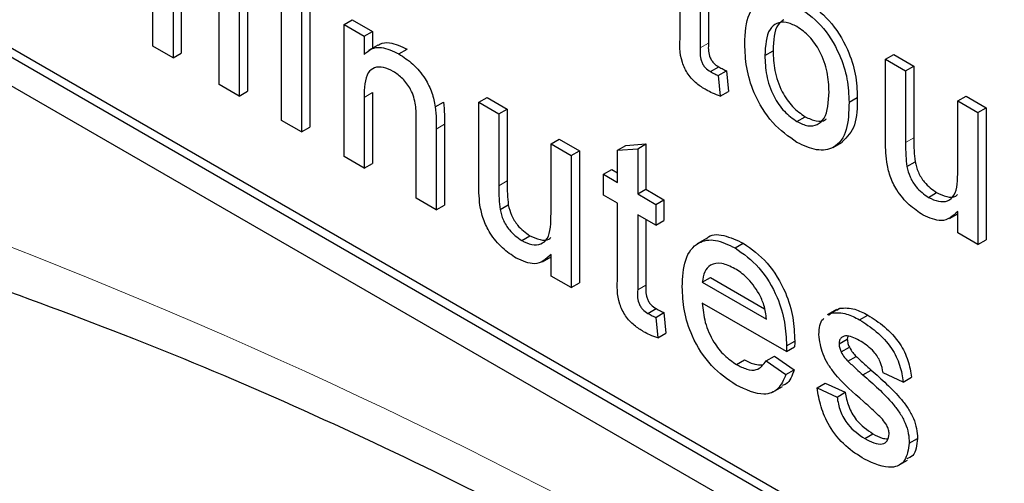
# Paper-space layout 'Blatt4' of a CAD drawing. Header units: millimetres. Extents: x 5 to 418, y 2 to 292.
# Tile 16 of 88: x 145.551 to 147.242, y 151.765 to 152.562. Entities that reach past the tile are written whole.
import ezdxf

# ---------------------------------------------------------------- set-up
doc = ezdxf.new("R2010")
doc.units = ezdxf.units.MM

psp = doc.layouts.new('Blatt4')

# ---------------------------------------------------------------- linework, layer by layer
at = {"color": 7, "linetype": 'Continuous', "lineweight": 25}
for p, q in [((143.2317, 153.7787), (150.3028, 149.6967)), ((145.0419, 152.7827), (150.3028, 149.7456)), ((145.056, 152.7908), (150.3169, 149.7538)), ((145.7802, 152.516), (145.7802, 152.6607)), ((146.6857, 152.5343), (146.6857, 152.6616)), ((146.7202, 152.6417), (146.7202, 152.513)), ((145.8146, 152.6255), (145.8146, 152.4961)), ((145.8288, 152.6336), (145.8288, 152.5043)), ((146.7343, 152.6335), (146.7343, 152.5212)), ((146.0009, 152.3886), (146.0009, 152.6153)), ((145.8939, 152.4504), (145.8939, 152.5906)), ((145.9424, 152.5936), (145.9424, 152.4387)), ((146.0353, 152.5955), (146.0353, 152.3687)), ((146.0495, 152.6036), (146.0495, 152.3769)), ((145.9283, 152.5854), (145.9283, 152.4305)), ((146.1084, 152.5533), (146.1225, 152.5615)), ((146.1225, 152.5615), (146.157, 152.5416)), ((146.1084, 152.3265), (146.1084, 152.5533)), ((146.1084, 152.5533), (146.1428, 152.5334)), ((146.1428, 152.5334), (146.157, 152.5416)), ((146.157, 152.5416), (146.157, 152.5123)), ((146.1428, 152.5334), (146.1428, 152.5018)), ((145.8146, 152.4961), (145.7802, 152.516)), ((146.1664, 152.5178), (146.1505, 152.5086)), ((146.2026, 152.5029), (146.2168, 152.511)), ((146.8311, 152.5002), (146.8453, 152.5083)), ((145.8146, 152.4961), (145.8288, 152.5043)), ((147.0385, 152.4937), (147.0526, 152.5019)), ((147.0385, 152.3539), (147.0385, 152.4937)), ((147.0385, 152.4937), (147.0729, 152.4738)), ((147.0526, 152.5019), (147.0871, 152.482)), ((146.7377, 152.4724), (146.7518, 152.4806)), ((146.7512, 152.4656), (146.7653, 152.4738)), ((146.7653, 152.4738), (146.7688, 152.4384)), ((147.0729, 152.4738), (147.0871, 152.482)), ((147.0729, 152.4738), (147.0729, 152.3505)), ((147.0871, 152.482), (147.0871, 152.3587)), ((146.7512, 152.4656), (146.7546, 152.4303)), ((145.9283, 152.4305), (145.8939, 152.4504)), ((145.9283, 152.4305), (145.9424, 152.4387)), ((146.7546, 152.4303), (146.7688, 152.4384)), ((146.1428, 152.4282), (146.1428, 152.3067)), ((146.157, 152.4364), (146.157, 152.3148)), ((146.3399, 152.4197), (146.354, 152.4278)), ((146.354, 152.4278), (146.3885, 152.4079)), ((146.9758, 152.4197), (146.9899, 152.4279)), ((147.1625, 152.4221), (147.1767, 152.4303)), ((147.1625, 152.4221), (147.197, 152.4022)), ((147.1625, 152.303), (147.1625, 152.4221)), ((147.1767, 152.4303), (147.2111, 152.4104)), ((146.2651, 152.412), (146.2792, 152.4202)), ((146.3399, 152.2799), (146.3399, 152.4197)), ((146.3399, 152.4197), (146.3743, 152.3998)), ((146.3743, 152.3998), (146.3885, 152.4079)), ((146.3885, 152.4079), (146.3885, 152.2846)), ((147.197, 152.4022), (147.2111, 152.4104)), ((147.2111, 152.4104), (147.2111, 152.1836)), ((146.0353, 152.3687), (146.0009, 152.3886)), ((146.2324, 152.255), (146.2324, 152.3903)), ((146.3743, 152.3998), (146.3743, 152.2764)), ((146.8863, 152.3866), (146.9005, 152.3948)), ((147.197, 152.4022), (147.197, 152.1755)), ((146.0353, 152.3687), (146.0495, 152.3769)), ((146.2668, 152.3738), (146.2668, 152.2351)), ((146.281, 152.382), (146.281, 152.2432)), ((146.4639, 152.3481), (146.478, 152.3562)), ((146.478, 152.3562), (146.5125, 152.3363)), ((146.4639, 152.229), (146.4639, 152.3481)), ((146.4639, 152.3481), (146.4983, 152.3282)), ((146.5783, 152.3372), (146.5924, 152.3454)), ((146.5783, 152.3372), (146.6127, 152.34)), ((146.5783, 152.282), (146.5783, 152.3372)), ((146.5924, 152.3454), (146.6269, 152.3481)), ((146.6127, 152.34), (146.6269, 152.3481)), ((146.6127, 152.34), (146.6127, 152.2622)), ((146.6269, 152.3481), (146.6269, 152.2703)), ((146.9485, 152.3421), (146.9644, 152.3513)), ((146.1428, 152.3067), (146.1084, 152.3265)), ((146.4983, 152.3282), (146.5125, 152.3363)), ((146.4983, 152.3282), (146.4983, 152.1014)), ((146.5125, 152.3363), (146.5125, 152.1096)), ((146.1428, 152.3067), (146.157, 152.3148)), ((146.5541, 152.296), (146.5683, 152.3041)), ((146.5683, 152.3041), (146.5783, 152.2984)), ((147.0749, 152.3096), (147.0891, 152.3177)), ((146.5541, 152.2602), (146.5541, 152.296)), ((146.5541, 152.296), (146.5783, 152.282)), ((146.6127, 152.2622), (146.6269, 152.2703)), ((146.6269, 152.2703), (146.6579, 152.2524)), ((146.2668, 152.2351), (146.2324, 152.255)), ((146.5783, 152.2462), (146.5541, 152.2602)), ((146.6127, 152.2622), (146.6437, 152.2443)), ((146.6437, 152.2443), (146.6579, 152.2524)), ((146.6579, 152.2524), (146.6579, 152.2166)), ((147.1121, 152.2563), (147.1262, 152.2645)), ((146.2668, 152.2351), (146.281, 152.2432)), ((146.3763, 152.2355), (146.3905, 152.2437)), ((146.5783, 152.119), (146.5783, 152.2462)), ((146.6437, 152.2443), (146.6437, 152.2084)), ((146.6437, 152.2084), (146.6127, 152.2263)), ((146.6127, 152.2263), (146.6127, 152.0977)), ((146.6269, 152.2182), (146.6269, 152.1058)), ((147.1482, 152.22), (147.1625, 152.2282)), ((147.1625, 152.1954), (147.1625, 152.2324)), ((146.6437, 152.2084), (146.6579, 152.2166)), ((146.4135, 152.1823), (146.4276, 152.1904)), ((146.7307, 152.1855), (146.7147, 152.1763)), ((147.197, 152.1755), (147.1625, 152.1954)), ((146.7799, 152.1696), (146.7941, 152.1778)), ((147.197, 152.1755), (147.2111, 152.1836)), ((146.4495, 152.1459), (146.4639, 152.1542)), ((146.4639, 152.1213), (146.4639, 152.1584)), ((146.4983, 152.1014), (146.4639, 152.1213)), ((146.7236, 152.1106), (146.7378, 152.1188)), ((146.7378, 152.1188), (146.8306, 152.0652)), ((146.4983, 152.1014), (146.5125, 152.1096)), ((146.7236, 152.1106), (146.8339, 152.047)), ((146.8682, 151.9914), (146.7236, 152.0748)), ((146.9457, 152.058), (146.9599, 152.0661)), ((146.9548, 152.0625), (146.9599, 152.0661)), ((146.6302, 152.0571), (146.6443, 152.0653)), ((146.6437, 152.0503), (146.6579, 152.0585)), ((146.6437, 152.0503), (146.6472, 152.015)), ((146.6579, 152.0585), (146.6613, 152.0231)), ((146.954, 152.0638), (146.9381, 152.0546)), ((146.9407, 152.0543), (146.9457, 152.058)), ((146.9938, 152.0461), (147.0079, 152.0543)), ((146.6472, 152.015), (146.6613, 152.0231)), ((146.9735, 152.0179), (146.9727, 152.0129)), ((146.8682, 151.9914), (146.8823, 151.9995)), ((146.8683, 152.0015), (146.8825, 152.0096)), ((146.9586, 152.0047), (146.9727, 152.0129)), ((146.9622, 151.9908), (146.9763, 151.999)), ((146.8335, 151.9756), (146.8476, 151.9837)), ((146.8476, 151.9837), (146.8814, 151.9603)), ((146.9735, 151.9752), (146.9877, 151.9833)), ((146.7823, 151.9693), (146.7964, 151.9775)), ((146.8335, 151.9756), (146.8672, 151.9521)), ((146.8672, 151.9521), (146.8814, 151.9603)), ((146.9996, 151.9514), (147.0137, 151.9596)), ((147.0688, 151.9392), (147.0344, 151.9551)), ((146.8456, 151.9223), (146.8615, 151.9315)), ((146.9207, 151.9292), (146.9348, 151.9374)), ((146.9348, 151.9374), (146.9693, 151.9215)), ((147.0688, 151.9392), (147.083, 151.9473)), ((146.9207, 151.9292), (146.9551, 151.9133)), ((146.9551, 151.9133), (146.9693, 151.9215)), ((147.0026, 151.8421), (147.0167, 151.8503)), ((147.0791, 151.8343), (147.0933, 151.8424)), ((147.0603, 151.7956), (147.0762, 151.8048))]:
    psp.add_line(p, q, dxfattribs=at)
at = {"color": 7, "linetype": 'Continuous', "lineweight": 18}
for p, q in [((146.7202, 152.513), (146.7343, 152.5212)), ((146.1428, 152.4282), (146.157, 152.4364)), ((146.2668, 152.3738), (146.281, 152.382)), ((147.0729, 152.3505), (147.0871, 152.3587)), ((146.3743, 152.2764), (146.3885, 152.2846)), ((146.6127, 152.0977), (146.6269, 152.1058))]:
    psp.add_line(p, q, dxfattribs=at)
psp.add_arc((142.0666, 143.2552), 9.567, 50.30384, 69.70154, dxfattribs=at)
at = {"color": 7, "linetype": 'Continuous', "lineweight": 25}
for points, knots in [([(146.7967, 152.5199), (146.7974, 152.539), (146.7988, 152.5729), (146.8179, 152.5885), (146.8262, 152.5953)], [0, 0, 0, 0, 0.560963, 1, 1, 1, 1]), ([(146.9005, 152.5937), (146.9146, 152.5838), (146.9428, 152.5639), (146.9735, 152.5143), (146.9882, 152.4672), (146.9894, 152.441), (146.9899, 152.4279)], [0, 0, 0, 0, 0.279556, 0.5586, 0.778991, 1, 1, 1, 1]), ([(146.8863, 152.5855), (146.9005, 152.5756), (146.9287, 152.5557), (146.9594, 152.5062), (146.9741, 152.459), (146.9752, 152.4328), (146.9758, 152.4197)], [0, 0, 0, 0, 0.279556, 0.5586, 0.778991, 1, 1, 1, 1]), ([(146.8863, 152.5497), (146.88, 152.5527), (146.8674, 152.5588), (146.8509, 152.5565), (146.8335, 152.5413), (146.8321, 152.5171), (146.8311, 152.5002)], [0, 0, 0, 0, 0.187137, 0.374025, 0.561097, 1, 1, 1, 1]), ([(146.8635, 152.5612), (146.8601, 152.5588), (146.8468, 152.5493), (146.8459, 152.5258), (146.8453, 152.5083)], [0, 0, 0, 0, 0.254643, 1, 1, 1, 1]), ([(146.9414, 152.4377), (146.9409, 152.4488), (146.9401, 152.4708), (146.928, 152.5053), (146.9084, 152.5342), (146.8937, 152.5446), (146.8863, 152.5497)], [0, 0, 0, 0, 0.281064, 0.560316, 0.780174, 1, 1, 1, 1]), ([(146.1667, 152.5172), (146.1678, 152.518), (146.173, 152.5222), (146.1897, 152.5235), (146.2065, 152.5158), (146.2168, 152.511)], [0, 0, 0, 0, 0.08724, 0.442807, 1, 1, 1, 1]), ([(146.7304, 152.4409), (146.7249, 152.4442), (146.7141, 152.4509), (146.6986, 152.4671), (146.6837, 152.4984), (146.6849, 152.5195), (146.6857, 152.5343)], [0, 0, 0, 0, 0.187433, 0.373821, 0.559462, 1, 1, 1, 1]), ([(146.1428, 152.5018), (146.1469, 152.5054), (146.1549, 152.5128), (146.1753, 152.5157), (146.1923, 152.5077), (146.2026, 152.5029)], [0, 0, 0, 0, 0.280554, 0.560815, 1, 1, 1, 1]), ([(146.7202, 152.513), (146.7198, 152.5058), (146.7192, 152.4967), (146.7246, 152.4846), (146.7298, 152.4774), (146.7345, 152.4744), (146.7377, 152.4724)], [0, 0, 0, 0, 0.499596, 0.625239, 0.750354, 1, 1, 1, 1]), ([(146.7343, 152.5212), (146.7339, 152.5139), (146.7334, 152.5049), (146.7387, 152.4928), (146.7439, 152.4856), (146.7487, 152.4826), (146.7518, 152.4806)], [0, 0, 0, 0, 0.499596, 0.625239, 0.750354, 1, 1, 1, 1]), ([(146.8863, 152.3508), (146.8719, 152.3609), (146.8431, 152.381), (146.8119, 152.432), (146.7983, 152.48), (146.7972, 152.5066), (146.7967, 152.5199)], [0, 0, 0, 0, 0.279616, 0.558371, 0.778858, 1, 1, 1, 1]), ([(146.8453, 152.5083), (146.8457, 152.4972), (146.8465, 152.4749), (146.8581, 152.4398), (146.8781, 152.4105), (146.893, 152.4), (146.9005, 152.3948)], [0, 0, 0, 0, 0.2811293, 0.560384, 0.7801589, 1, 1, 1, 1]), ([(146.2026, 152.5029), (146.2106, 152.4975), (146.2267, 152.4867), (146.2473, 152.4629), (146.2602, 152.436), (146.2635, 152.42), (146.2651, 152.412)], [0, 0, 0, 0, 0.280216, 0.559971, 0.779636, 1, 1, 1, 1]), ([(146.8311, 152.5002), (146.8315, 152.489), (146.8324, 152.4667), (146.8439, 152.4317), (146.864, 152.4023), (146.8789, 152.3919), (146.8863, 152.3866)], [0, 0, 0, 0, 0.2811293, 0.560384, 0.7801589, 1, 1, 1, 1]), ([(146.193, 152.4726), (146.1873, 152.4754), (146.1758, 152.4809), (146.1602, 152.4804), (146.1437, 152.467), (146.1432, 152.4442), (146.1428, 152.4282)], [0, 0, 0, 0, 0.187273, 0.374362, 0.56054, 1, 1, 1, 1]), ([(146.2324, 152.3903), (146.2323, 152.3984), (146.2322, 152.4144), (146.2252, 152.4405), (146.2094, 152.4614), (146.1985, 152.4689), (146.193, 152.4726)], [0, 0, 0, 0, 0.28168, 0.559785, 0.779587, 1, 1, 1, 1]), ([(146.7377, 152.4724), (146.7402, 152.4711), (146.7447, 152.4686), (146.7492, 152.4666), (146.7512, 152.4656)], [0, 0, 0, 0, 0.5599652, 1, 1, 1, 1]), ([(146.7518, 152.4806), (146.7544, 152.4792), (146.7589, 152.4768), (146.7634, 152.4747), (146.7653, 152.4738)], [0, 0, 0, 0, 0.5599652, 1, 1, 1, 1]), ([(146.7546, 152.4303), (146.7501, 152.4318), (146.7421, 152.4346), (146.734, 152.439), (146.7304, 152.4409)], [0, 0, 0, 0, 0.560078, 1, 1, 1, 1]), ([(146.8863, 152.3866), (146.8927, 152.3836), (146.9055, 152.3775), (146.9219, 152.3804), (146.9392, 152.3961), (146.9404, 152.4206), (146.9414, 152.4377)], [0, 0, 0, 0, 0.1870444, 0.3739447, 0.5609834, 1, 1, 1, 1]), ([(146.9899, 152.4279), (146.9897, 152.4108), (146.9893, 152.3775), (146.9723, 152.3602), (146.964, 152.3518)], [0, 0, 0, 0, 0.512915, 1, 1, 1, 1]), ([(146.2651, 152.412), (146.2657, 152.4047), (146.2668, 152.3917), (146.2668, 152.3793), (146.2668, 152.3738)], [0, 0, 0, 0, 0.559791, 1, 1, 1, 1]), ([(146.2792, 152.4202), (146.2798, 152.4129), (146.281, 152.3999), (146.281, 152.3874), (146.281, 152.382)], [0, 0, 0, 0, 0.559791, 1, 1, 1, 1]), ([(146.9758, 152.4197), (146.9753, 152.4031), (146.9744, 152.37), (146.9534, 152.3396), (146.9206, 152.335), (146.8978, 152.3455), (146.8863, 152.3508)], [0, 0, 0, 0, 0.281033, 0.559513, 0.779602, 1, 1, 1, 1]), ([(146.9005, 152.3948), (146.9068, 152.3919), (146.9193, 152.3861), (146.9321, 152.3867), (146.9364, 152.3909), (146.937, 152.3915)], [0, 0, 0, 0, 0.465388, 0.930416, 1, 1, 1, 1]), ([(147.0404, 152.3171), (147.0397, 152.3242), (147.0385, 152.3367), (147.0385, 152.3487), (147.0385, 152.3539)], [0, 0, 0, 0, 0.5598387, 1, 1, 1, 1]), ([(147.0871, 152.3587), (147.0871, 152.3512), (147.087, 152.3379), (147.0884, 152.3239), (147.0891, 152.3177)], [0, 0, 0, 0, 0.560241, 1, 1, 1, 1]), ([(147.0729, 152.3505), (147.0729, 152.3431), (147.0729, 152.3298), (147.0743, 152.3157), (147.0749, 152.3096)], [0, 0, 0, 0, 0.560241, 1, 1, 1, 1]), ([(147.1028, 152.2259), (147.0948, 152.2313), (147.0788, 152.2422), (147.0583, 152.2663), (147.0451, 152.2931), (147.042, 152.3091), (147.0404, 152.3171)], [0, 0, 0, 0, 0.280286, 0.560186, 0.779607, 1, 1, 1, 1]), ([(147.0749, 152.3096), (147.0765, 152.3035), (147.0795, 152.2915), (147.0925, 152.2703), (147.1046, 152.2616), (147.1121, 152.2563)], [0, 0, 0, 0, 0.280864, 0.561194, 1, 1, 1, 1]), ([(147.0891, 152.3177), (147.0906, 152.3117), (147.0937, 152.2997), (147.1066, 152.2785), (147.1188, 152.2698), (147.1262, 152.2645)], [0, 0, 0, 0, 0.280864, 0.561194, 1, 1, 1, 1]), ([(147.1121, 152.2563), (147.118, 152.2536), (147.1297, 152.2482), (147.1455, 152.2491), (147.1621, 152.2632), (147.1623, 152.2866), (147.1625, 152.303)], [0, 0, 0, 0, 0.187111, 0.374253, 0.560834, 1, 1, 1, 1]), ([(146.3418, 152.2431), (146.3411, 152.2501), (146.3399, 152.2627), (146.3399, 152.2746), (146.3399, 152.2799)], [0, 0, 0, 0, 0.559839, 1, 1, 1, 1]), ([(146.3743, 152.2764), (146.3743, 152.269), (146.3742, 152.2557), (146.3757, 152.2417), (146.3763, 152.2355)], [0, 0, 0, 0, 0.560241, 1, 1, 1, 1]), ([(146.3885, 152.2846), (146.3884, 152.2772), (146.3884, 152.2639), (146.3898, 152.2499), (146.3905, 152.2437)], [0, 0, 0, 0, 0.560241, 1, 1, 1, 1]), ([(147.1262, 152.2645), (147.132, 152.2619), (147.1436, 152.2567), (147.1565, 152.256), (147.161, 152.2603), (147.162, 152.2613)], [0, 0, 0, 0, 0.4402232, 0.8805175, 1, 1, 1, 1]), ([(146.4042, 152.1518), (146.3962, 152.1573), (146.3801, 152.1682), (146.3597, 152.1923), (146.3465, 152.2191), (146.3434, 152.2351), (146.3418, 152.2431)], [0, 0, 0, 0, 0.280286, 0.560186, 0.779607, 1, 1, 1, 1]), ([(146.3763, 152.2355), (146.3778, 152.2295), (146.3809, 152.2174), (146.3939, 152.1963), (146.406, 152.1876), (146.4135, 152.1823)], [0, 0, 0, 0, 0.280864, 0.561194, 1, 1, 1, 1]), ([(146.3905, 152.2437), (146.392, 152.2377), (146.395, 152.2256), (146.408, 152.2044), (146.4202, 152.1957), (146.4276, 152.1904)], [0, 0, 0, 0, 0.280864, 0.561194, 1, 1, 1, 1]), ([(146.4135, 152.1823), (146.4193, 152.1795), (146.4311, 152.1741), (146.4469, 152.175), (146.4635, 152.1891), (146.4637, 152.2125), (146.4639, 152.229)], [0, 0, 0, 0, 0.187111, 0.374253, 0.560834, 1, 1, 1, 1]), ([(147.1625, 152.2324), (147.1539, 152.2245), (147.1385, 152.2102), (147.1137, 152.2211), (147.1028, 152.2259)], [0, 0, 0, 0, 0.559466, 1, 1, 1, 1]), ([(146.4276, 152.1904), (146.4334, 152.1878), (146.445, 152.1826), (146.4579, 152.182), (146.4624, 152.1863), (146.4633, 152.1872)], [0, 0, 0, 0, 0.440223, 0.880518, 1, 1, 1, 1]), ([(146.6892, 152.1027), (146.69, 152.119), (146.6917, 152.1516), (146.7135, 152.1804), (146.7457, 152.1861), (146.7685, 152.1751), (146.7799, 152.1696)], [0, 0, 0, 0, 0.280748, 0.559775, 0.779666, 1, 1, 1, 1]), ([(146.731, 152.1851), (146.7313, 152.1855), (146.7374, 152.1937), (146.7607, 152.193), (146.7829, 152.1828), (146.7941, 152.1778)], [0, 0, 0, 0, 0.024421, 0.511721, 1, 1, 1, 1]), ([(146.7799, 152.1696), (146.7942, 152.1595), (146.8227, 152.1392), (146.853, 152.0885), (146.8666, 152.0411), (146.8678, 152.0147), (146.8683, 152.0015)], [0, 0, 0, 0, 0.279366, 0.558398, 0.778885, 1, 1, 1, 1]), ([(146.7941, 152.1778), (146.8083, 152.1676), (146.8368, 152.1474), (146.8672, 152.0966), (146.8808, 152.0492), (146.8819, 152.0228), (146.8825, 152.0096)], [0, 0, 0, 0, 0.279366, 0.558398, 0.778885, 1, 1, 1, 1]), ([(146.4639, 152.1584), (146.4553, 152.1504), (146.4399, 152.1362), (146.4151, 152.147), (146.4042, 152.1518)], [0, 0, 0, 0, 0.559466, 1, 1, 1, 1]), ([(146.7798, 152.1339), (146.7721, 152.1376), (146.7567, 152.145), (146.7382, 152.1419), (146.7264, 152.1298), (146.7246, 152.117), (146.7236, 152.1106)], [0, 0, 0, 0, 0.28019, 0.559728, 0.779642, 1, 1, 1, 1]), ([(146.8212, 152.0909), (146.8144, 152.1011), (146.8021, 152.1194), (146.7866, 152.1295), (146.7798, 152.1339)], [0, 0, 0, 0, 0.558512, 1, 1, 1, 1]), ([(145.461, 152.1208), (145.5561, 152.0862), (145.8327, 151.9854), (146.2975, 151.7768), (146.8541, 151.4787), (147.4116, 151.128), (147.8583, 150.8079), (148.1173, 150.6024), (148.1932, 150.5422)], [0, 0, 0, 0, 0.106109, 0.308603, 0.511101, 0.713584, 0.916095, 1, 1, 1, 1]), ([(146.6229, 152.0256), (146.6175, 152.0289), (146.6067, 152.0356), (146.5911, 152.0518), (146.5763, 152.0831), (146.5774, 152.1042), (146.5783, 152.119)], [0, 0, 0, 0, 0.187433, 0.373821, 0.559462, 1, 1, 1, 1]), ([(146.6269, 152.1058), (146.6264, 152.0986), (146.6259, 152.0896), (146.6312, 152.0775), (146.6364, 152.0702), (146.6412, 152.0673), (146.6443, 152.0653)], [0, 0, 0, 0, 0.499596, 0.625239, 0.750354, 1, 1, 1, 1]), ([(146.7818, 151.9338), (146.7672, 151.9437), (146.7383, 151.9635), (146.7058, 152.0139), (146.691, 152.0624), (146.6898, 152.0893), (146.6892, 152.1027)], [0, 0, 0, 0, 0.279952, 0.558661, 0.778994, 1, 1, 1, 1]), ([(146.6127, 152.0977), (146.6123, 152.0905), (146.6117, 152.0814), (146.6171, 152.0693), (146.6223, 152.0621), (146.627, 152.0591), (146.6302, 152.0571)], [0, 0, 0, 0, 0.499596, 0.625239, 0.750354, 1, 1, 1, 1]), ([(146.8339, 152.047), (146.833, 152.055), (146.8314, 152.0695), (146.8243, 152.0844), (146.8212, 152.0909)], [0, 0, 0, 0, 0.560674, 1, 1, 1, 1]), ([(146.7236, 152.0748), (146.7247, 152.0639), (146.7268, 152.0422), (146.7412, 152.0093), (146.7613, 151.9835), (146.7753, 151.9741), (146.7823, 151.9693)], [0, 0, 0, 0, 0.280633, 0.559687, 0.779661, 1, 1, 1, 1]), ([(146.9599, 152.0661), (146.9683, 152.0665), (146.9834, 152.0671), (147.0004, 152.0582), (147.0079, 152.0543)], [0, 0, 0, 0, 0.558938, 1, 1, 1, 1]), ([(146.6302, 152.0571), (146.6327, 152.0558), (146.6372, 152.0533), (146.6417, 152.0512), (146.6437, 152.0503)], [0, 0, 0, 0, 0.5599652, 1, 1, 1, 1]), ([(146.6443, 152.0653), (146.6469, 152.0639), (146.6514, 152.0615), (146.6559, 152.0594), (146.6579, 152.0585)], [0, 0, 0, 0, 0.5599652, 1, 1, 1, 1]), ([(146.9457, 152.058), (146.9541, 152.0583), (146.9692, 152.0589), (146.9863, 152.0501), (146.9938, 152.0461)], [0, 0, 0, 0, 0.558938, 1, 1, 1, 1]), ([(147.0079, 152.0543), (147.0176, 152.0481), (147.0368, 152.0356), (147.0626, 152.0086), (147.0785, 151.9759), (147.0815, 151.9569), (147.083, 151.9473)], [0, 0, 0, 0, 0.280737, 0.560427, 0.77945, 1, 1, 1, 1]), ([(146.9241, 152.0206), (146.9247, 152.0317), (146.9253, 152.0435), (146.9319, 152.048), (146.9323, 152.0483)], [0, 0, 0, 0, 0.941621, 1, 1, 1, 1]), ([(146.9938, 152.0461), (147.0034, 152.0399), (147.0227, 152.0274), (147.0485, 152.0004), (147.0643, 151.9677), (147.0673, 151.9487), (147.0688, 151.9392)], [0, 0, 0, 0, 0.280737, 0.560427, 0.77945, 1, 1, 1, 1]), ([(146.6472, 152.015), (146.6427, 152.0165), (146.6346, 152.0193), (146.6265, 152.0236), (146.6229, 152.0256)], [0, 0, 0, 0, 0.560078, 1, 1, 1, 1]), ([(147.0006, 151.9055), (146.9831, 151.9208), (146.9612, 151.9398), (146.939, 151.97), (146.9274, 151.9928), (146.9254, 152.0095), (146.9241, 152.0206)], [0, 0, 0, 0, 0.501321, 0.626592, 0.751817, 1, 1, 1, 1]), ([(146.9963, 152.0089), (146.988, 152.0135), (146.9754, 152.0204), (146.9636, 152.0171), (146.9591, 152.0115), (146.9588, 152.007), (146.9586, 152.0047)], [0, 0, 0, 0, 0.49977, 0.749095, 0.874592, 1, 1, 1, 1]), ([(146.8683, 152.0015), (146.8683, 151.9996), (146.8683, 151.9962), (146.8682, 151.9928), (146.8682, 151.9914)], [0, 0, 0, 0, 0.559999, 1, 1, 1, 1]), ([(146.8825, 152.0096), (146.8824, 152.0077), (146.8824, 152.0044), (146.8823, 152.001), (146.8823, 151.9995)], [0, 0, 0, 0, 0.559999, 1, 1, 1, 1]), ([(146.9586, 152.0047), (146.9588, 152.0022), (146.9591, 151.9977), (146.9613, 151.9929), (146.9622, 151.9908)], [0, 0, 0, 0, 0.559236, 1, 1, 1, 1]), ([(146.9727, 152.0129), (146.9729, 152.0104), (146.9733, 152.0058), (146.9754, 152.0011), (146.9763, 151.999)], [0, 0, 0, 0, 0.559236, 1, 1, 1, 1]), ([(146.9763, 151.999), (146.9782, 151.9957), (146.9815, 151.99), (146.9858, 151.9854), (146.9877, 151.9833)], [0, 0, 0, 0, 0.559084, 1, 1, 1, 1]), ([(147.0344, 151.9551), (147.0331, 151.9613), (147.0307, 151.9736), (147.0167, 151.9955), (147.004, 152.0038), (146.9963, 152.0089)], [0, 0, 0, 0, 0.2803044, 0.560237, 1, 1, 1, 1]), ([(146.9622, 151.9908), (146.964, 151.9876), (146.9674, 151.9818), (146.9716, 151.9772), (146.9735, 151.9752)], [0, 0, 0, 0, 0.559084, 1, 1, 1, 1]), ([(146.9877, 151.9833), (146.9925, 151.9788), (147.0012, 151.9708), (147.0099, 151.963), (147.0137, 151.9596)], [0, 0, 0, 0, 0.559965, 1, 1, 1, 1]), ([(146.7823, 151.9693), (146.7882, 151.9663), (146.8001, 151.9602), (146.8204, 151.9583), (146.8285, 151.969), (146.8335, 151.9756)], [0, 0, 0, 0, 0.281282, 0.561906, 1, 1, 1, 1]), ([(146.7964, 151.9775), (146.8025, 151.9742), (146.8129, 151.9686), (146.822, 151.9688), (146.8259, 151.9689)], [0, 0, 0, 0, 0.580827, 1, 1, 1, 1]), ([(146.9735, 151.9752), (146.9784, 151.9707), (146.987, 151.9626), (146.9958, 151.9548), (146.9996, 151.9514)], [0, 0, 0, 0, 0.559965, 1, 1, 1, 1]), ([(146.8672, 151.9521), (146.8634, 151.9431), (146.8556, 151.9249), (146.8256, 151.9134), (146.7984, 151.9261), (146.7818, 151.9338)], [0, 0, 0, 0, 0.2806132, 0.5608329, 1, 1, 1, 1]), ([(146.8814, 151.9603), (146.878, 151.9503), (146.8737, 151.9374), (146.863, 151.934), (146.8606, 151.9333)], [0, 0, 0, 0, 0.7760041, 1, 1, 1, 1]), ([(146.9996, 151.9514), (147.0175, 151.9358), (147.0398, 151.9163), (147.0634, 151.886), (147.0727, 151.8687), (147.0783, 151.8506), (147.0789, 151.8397), (147.0791, 151.8343)], [0, 0, 0, 0, 0.500446, 0.625396, 0.750274, 0.875069, 1, 1, 1, 1]), ([(147.0137, 151.9596), (147.0316, 151.944), (147.054, 151.9244), (147.0775, 151.8941), (147.0868, 151.8768), (147.0925, 151.8588), (147.093, 151.8479), (147.0933, 151.8424)], [0, 0, 0, 0, 0.500446, 0.625396, 0.750274, 0.875069, 1, 1, 1, 1]), ([(147.0022, 151.8066), (146.9913, 151.8134), (146.9697, 151.8271), (146.9418, 151.8604), (146.9263, 151.8971), (146.9226, 151.9185), (146.9207, 151.9292)], [0, 0, 0, 0, 0.280739, 0.559297, 0.779311, 1, 1, 1, 1]), ([(146.9693, 151.9215), (146.9707, 151.9135), (146.9734, 151.8977), (146.9901, 151.8683), (147.0067, 151.8571), (147.0167, 151.8503)], [0, 0, 0, 0, 0.281314, 0.561069, 1, 1, 1, 1]), ([(146.9551, 151.9133), (146.9565, 151.9054), (146.9593, 151.8895), (146.976, 151.8601), (146.9925, 151.849), (147.0026, 151.8421)], [0, 0, 0, 0, 0.281314, 0.561069, 1, 1, 1, 1]), ([(147.0329, 151.8752), (147.027, 151.8812), (147.0164, 151.8918), (147.0054, 151.9014), (147.0006, 151.9055)], [0, 0, 0, 0, 0.559788, 1, 1, 1, 1]), ([(147.0447, 151.8501), (147.0445, 151.8525), (147.0441, 151.8572), (147.0399, 151.8665), (147.0356, 151.8719), (147.0329, 151.8752)], [0, 0, 0, 0, 0.279757, 0.559839, 1, 1, 1, 1]), ([(147.0026, 151.8421), (147.0079, 151.8393), (147.0184, 151.8337), (147.0323, 151.8316), (147.0426, 151.837), (147.044, 151.8458), (147.0447, 151.8501)], [0, 0, 0, 0, 0.2811877, 0.5609523, 0.7810946, 1, 1, 1, 1]), ([(147.0167, 151.8503), (147.0221, 151.8473), (147.031, 151.8422), (147.0391, 151.8419), (147.0423, 151.8418)], [0, 0, 0, 0, 0.596492, 1, 1, 1, 1]), ([(147.0791, 151.8343), (147.0775, 151.8233), (147.0742, 151.8014), (147.0453, 151.7871), (147.0186, 151.7992), (147.0022, 151.8066)], [0, 0, 0, 0, 0.279926, 0.560038, 1, 1, 1, 1]), ([(147.0933, 151.8424), (147.0921, 151.8307), (147.0904, 151.8134), (147.0785, 151.8088), (147.0747, 151.8073)], [0, 0, 0, 0, 0.679034, 1, 1, 1, 1])]:
    psp.add_open_spline(points, degree=3, knots=knots, dxfattribs=at)

doc.saveas('drawing.dxf')
